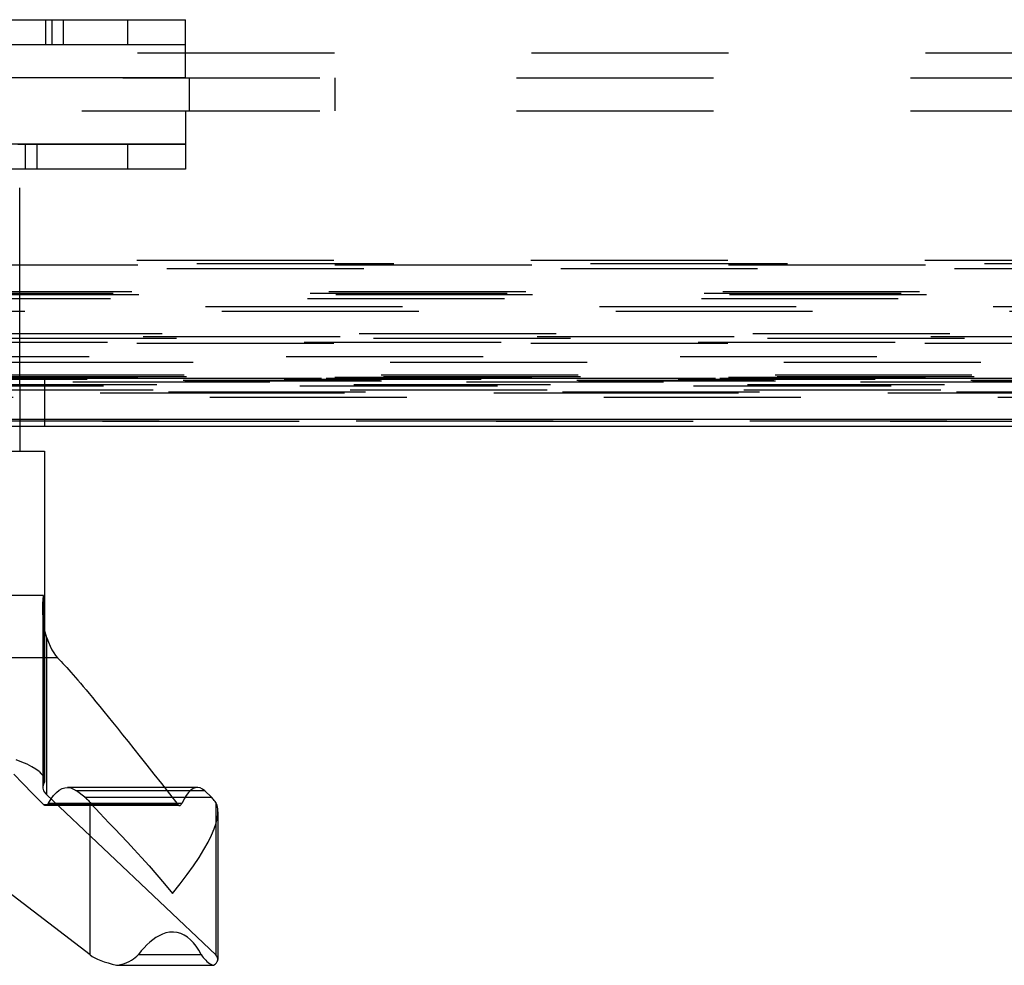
# Model space of a CAD drawing. Header units: inches. Extents: x 0 to 85, y 0 to 55.
# Tile 33 of 115: x 30.1 to 32.4, y 42.2 to 44.5. Entities that reach past the tile are written whole.
import ezdxf

# ---------------------------------------------------------------- set-up
doc = ezdxf.new("R2010")
doc.units = ezdxf.units.IN
doc.header["$LTSCALE"] = 4.675
doc.header["$MEASUREMENT"] = 0
doc.linetypes.add('HIDDEN', pattern=[0.2, 0.1, -0.1])
for name, color, linetype in [('_145420', 7, 'CONTINUOUS'), ('_149095', 7, 'CONTINUOUS'), ('_22024', 7, 'CONTINUOUS'), ('_25203', 7, 'CONTINUOUS'), ('_2762', 7, 'CONTINUOUS'), ('_30264', 7, 'CONTINUOUS'), ('_76191', 7, 'CONTINUOUS'), ('_99949', 7, 'CONTINUOUS')]:
    doc.layers.add(name, color=color, linetype=linetype)

msp = doc.modelspace()

# ---------------------------------------------------------------- linework, layer by layer
at = {"layer": '_145420', "color": 8, "linetype": 'HIDDEN'}
for p, q in [((28.2145, 44.1772), (30.4827, 44.1772)), ((30.1021, 44.1772), (30.1021, 44.1181)), ((30.1297, 44.1772), (30.1297, 44.1181)), ((30.3446, 44.1772), (30.3446, 44.1181)), ((30.4828, 44.1772), (30.4828, 44.1181)), ((30.4827, 44.1181), (28.2145, 44.1181))]:
    msp.add_line(p, q, dxfattribs=at)
at = {"layer": '_149095', "color": 8, "linetype": 'HIDDEN'}
for p, q in [((30.0891, 43.6063), (30.0891, 43.5079)), ((30.1459, 43.1063), (29.7091, 43.1063)), ((30.1459, 43.1063), (30.1459, 42.6581)), ((30.1439, 43.0718), (30.1439, 42.6504)), ((30.179, 42.9583), (29.7927, 42.9583)), ((30.4326, 42.6504), (30.2022, 42.6504)), ((30.2438, 42.627), (30.2238, 42.6423)), ((30.5282, 42.6423), (30.2238, 42.6423)), ((30.1575, 42.6135), (30.4616, 42.6135)), ((30.2438, 42.627), (30.5444, 42.627)), ((30.2561, 42.2529), (30.2561, 42.6147)), ((30.1453, 42.6098), (30.4646, 42.6098)), ((30.4685, 42.6074), (30.1501, 42.6074)), ((30.3708, 42.2543), (30.5199, 42.2543))]:
    msp.add_line(p, q, dxfattribs=at)
at = {"layer": '_149095', "color": 7, "linetype": 'Continuous'}
for p, q in [((30.0891, 43.5079), (30.0891, 43.4488)), ((29.6363, 43.4488), (30.1481, 43.4488)), ((30.1481, 43.4488), (30.1481, 42.6663)), ((30.1536, 42.6326), (30.1536, 43.0057)), ((30.5107, 42.6504), (30.4326, 42.6504)), ((30.5282, 42.6423), (30.5444, 42.627)), ((30.1536, 42.6326), (30.5544, 42.2529)), ((30.4616, 42.6135), (30.4745, 42.6135)), ((30.5544, 42.6147), (30.5544, 42.2529)), ((30.5597, 42.5926), (30.5597, 42.2421)), ((30.2561, 42.2529), (29.8521, 42.563)), ((30.4538, 42.2283), (30.4924, 42.2284))]:
    msp.add_line(p, q, dxfattribs=at)
at = {"layer": '_149095', "color": 8, "linetype": 'HIDDEN'}
for points in [[(30.1439, 43.0718), (30.1443, 43.0865), (30.1459, 43.1063)], [(30.1481, 43.027), (30.1467, 43.0341), (30.1448, 43.0503), (30.144, 43.0678), (30.1439, 43.0718)], [(30.1453, 42.6098), (30.1204, 42.6354), (30.0969, 42.6595), (30.0749, 42.6821)], [(30.1575, 42.6135), (30.1635, 42.6234), (30.1697, 42.6317), (30.1762, 42.6385), (30.1828, 42.6439), (30.1896, 42.6476), (30.1964, 42.6498), (30.2022, 42.6504)], [(30.2022, 42.6504), (30.2033, 42.6503), (30.2102, 42.6493), (30.217, 42.6466), (30.2238, 42.6423)], [(30.1575, 42.6135), (30.1561, 42.6113), (30.1547, 42.6096), (30.1531, 42.6084), (30.1516, 42.6076), (30.1501, 42.6074)], [(30.2438, 42.627), (30.2459, 42.6254), (30.248, 42.6235), (30.2501, 42.6216), (30.2521, 42.6194), (30.2541, 42.6171), (30.2561, 42.6147)], [(30.2561, 42.6147), (30.2622, 42.6077), (30.2699, 42.5993), (30.279, 42.5896), (30.2895, 42.5784), (30.3014, 42.5659), (30.3146, 42.5521), (30.3291, 42.5369), (30.3446, 42.5204), (30.3611, 42.5028), (30.3783, 42.4839), (30.3962, 42.4641), (30.4145, 42.4433), (30.4332, 42.4216), (30.452, 42.3989)], [(30.1501, 42.6074), (30.1484, 42.6077), (30.1468, 42.6085), (30.1453, 42.6098)], [(30.452, 42.3989), (30.47, 42.4217), (30.4866, 42.4435), (30.5015, 42.4644), (30.5148, 42.4843), (30.5264, 42.503), (30.5362, 42.5205), (30.5444, 42.537), (30.5508, 42.5522), (30.5554, 42.566), (30.5583, 42.5784), (30.5596, 42.5896), (30.5597, 42.5926)], [(30.5199, 42.2543), (30.514, 42.2645), (30.5078, 42.2737), (30.5013, 42.2818), (30.4944, 42.2889), (30.4872, 42.295), (30.4795, 42.2999), (30.4712, 42.3036), (30.4626, 42.306), (30.4538, 42.307), (30.445, 42.3067), (30.4363, 42.305), (30.4279, 42.3022), (30.4199, 42.2985), (30.4123, 42.2941), (30.405, 42.289), (30.3979, 42.2833), (30.391, 42.277), (30.3842, 42.27), (30.3774, 42.2625), (30.3708, 42.2543)], [(30.3191, 42.2285), (30.3254, 42.2294), (30.3316, 42.2308), (30.3377, 42.2327), (30.3435, 42.2349), (30.349, 42.2375), (30.3541, 42.2404), (30.359, 42.2435), (30.3634, 42.2468), (30.3673, 42.2504), (30.3708, 42.2543)], [(30.5199, 42.2543), (30.5222, 42.2504), (30.5247, 42.2468), (30.5276, 42.2435), (30.5306, 42.2404), (30.5337, 42.2375), (30.5368, 42.2349), (30.54, 42.2327), (30.5431, 42.2308), (30.5461, 42.2294), (30.5489, 42.2285)]]:
    msp.add_lwpolyline(points, dxfattribs=at)
at = {"layer": '_149095', "color": 7, "linetype": 'Continuous'}
for points in [[(30.1536, 43.0057), (30.1496, 43.0192), (30.1481, 43.027)], [(30.1536, 43.0057), (30.1575, 42.9952), (30.1615, 42.9858), (30.1657, 42.9774), (30.17, 42.97), (30.1744, 42.9636), (30.179, 42.9583)], [(30.179, 42.9583), (30.1831, 42.954), (30.1873, 42.9495), (30.1917, 42.9448), (30.1961, 42.94), (30.2007, 42.9349), (30.2055, 42.9296), (30.2104, 42.9239), (30.2157, 42.918), (30.2212, 42.9117), (30.227, 42.9049), (30.2331, 42.8977), (30.2396, 42.8901), (30.2465, 42.8818), (30.2538, 42.873), (30.2617, 42.8636), (30.2701, 42.8534), (30.279, 42.8425), (30.2885, 42.8309), (30.2987, 42.8184), (30.3095, 42.805), (30.321, 42.7908), (30.3332, 42.7755), (30.3463, 42.7592), (30.3602, 42.7418), (30.375, 42.7232), (30.3907, 42.7033), (30.4075, 42.6821), (30.4254, 42.6595), (30.4444, 42.6354), (30.4646, 42.6098)], [(30.1349, 42.688), (30.127, 42.6939), (30.1177, 42.6997), (30.1068, 42.7053), (30.0944, 42.7107), (30.0803, 42.7162)], [(30.1349, 42.688), (30.1404, 42.6828), (30.1444, 42.6777), (30.147, 42.6726), (30.1481, 42.6676), (30.1481, 42.6663)], [(30.1481, 42.6663), (30.1477, 42.6628), (30.1459, 42.6581)], [(30.5107, 42.6504), (30.506, 42.6498), (30.5005, 42.6476), (30.495, 42.6439), (30.4896, 42.6385), (30.4844, 42.6317), (30.4794, 42.6234), (30.4745, 42.6135)], [(30.5282, 42.6423), (30.5227, 42.6466), (30.5172, 42.6493), (30.5116, 42.6503), (30.5107, 42.6504)], [(30.4685, 42.6074), (30.4697, 42.6076), (30.4709, 42.6084), (30.4722, 42.6096), (30.4734, 42.6113), (30.4745, 42.6135)], [(30.5544, 42.6147), (30.5528, 42.6171), (30.5511, 42.6194), (30.5495, 42.6216), (30.5478, 42.6235), (30.5461, 42.6254), (30.5444, 42.627)], [(30.5597, 42.5926), (30.5593, 42.5994), (30.5575, 42.6077), (30.5544, 42.6147)], [(30.4646, 42.6098), (30.4658, 42.6085), (30.4671, 42.6077), (30.4685, 42.6074)], [(30.3191, 42.2285), (30.3379, 42.2284), (30.3569, 42.2284), (30.376, 42.2284), (30.4538, 42.2283)], [(30.4924, 42.2284), (30.5114, 42.2284), (30.5303, 42.2284), (30.5489, 42.2285)]]:
    msp.add_lwpolyline(points, dxfattribs=at)
for centre, major_axis, start_param, end_param in [((30.3802, 42.6304), (0.2362, -0.0214), 3.034089, 3.450958), ((30.4022, 42.2555), (0.1574, -0.0142), -2.736308, -2.104176), ((30.4022, 42.2555), (0.1574, -0.0142), 5.934312, 6.566443)]:
    msp.add_ellipse(centre, major_axis=major_axis, ratio=0.252292, start_param=start_param, end_param=end_param, dxfattribs=at)
at = {"layer": '_22024', "color": 8, "linetype": 'HIDDEN'}
msp.add_line((30.0891, 43.6063), (30.0891, 44.1181), dxfattribs=at)
at = {"layer": '_25203', "color": 8, "linetype": 'HIDDEN'}
for p, q in [((26.6274, 43.9016), (41.5819, 43.9016)), ((26.6984, 43.8819), (40.8604, 43.8819)), ((26.7695, 43.8937), (40.5869, 43.8937)), ((41.5895, 43.8898), (27.0829, 43.8898)), ((27.0829, 43.8277), (41.5895, 43.8277)), ((41.5313, 43.8228), (26.8477, 43.8228)), ((41.5917, 43.8194), (26.9668, 43.8194)), ((27.0323, 43.811), (41.5389, 43.811)), ((26.829, 43.7809), (40.3579, 43.7809)), ((40.3476, 43.7911), (26.8317, 43.7911)), ((27.1548, 43.7279), (41.1677, 43.7279)), ((41.1348, 43.7195), (27.1833, 43.7195)), ((27.1892, 43.7165), (41.1289, 43.7165)), ((26.6274, 43.7047), (41.4047, 43.7047)), ((40.5822, 43.7063), (26.7707, 43.7063)), ((26.9817, 43.6732), (41.5389, 43.6732)), ((42.6559, 43.6591), (28.1493, 43.6591)), ((26.9771, 43.619), (41.4837, 43.619)), ((27.0763, 43.6217), (41.596, 43.6217)), ((41.5895, 43.623), (27.0829, 43.623)), ((27.2072, 43.6294), (41.7138, 43.6294)), ((27.2126, 43.626), (42.6032, 43.626)), ((30.1481, 43.626), (30.1481, 43.5079)), ((27.0138, 43.6037), (41.5399, 43.6037)), ((27.0157, 43.6033), (41.5379, 43.6033)), ((41.6345, 43.6057), (27.1279, 43.6057)), ((27.1335, 43.5943), (41.6401, 43.5943)), ((28.1506, 43.5244), (42.6572, 43.5244)), ((41.6401, 43.5197), (27.1335, 43.5197)), ((27.1411, 43.5079), (42.6308, 43.5079))]:
    msp.add_line(p, q, dxfattribs=at)
at = {"layer": '_2762', "color": 8, "linetype": 'HIDDEN'}
for p, q in [((28.1892, 44.4724), (30.4827, 44.4724)), ((30.1508, 44.4134), (30.1508, 44.4724)), ((30.1654, 44.4724), (30.1654, 44.4134)), ((30.193, 44.4134), (30.193, 44.4724)), ((30.3446, 44.4724), (30.3446, 44.4134)), ((30.4828, 44.4134), (30.4828, 44.4724)), ((28.1892, 44.4134), (30.4827, 44.4134))]:
    msp.add_line(p, q, dxfattribs=at)
at = {"layer": '_30264', "color": 8, "linetype": 'HIDDEN'}
for p, q in [((29.3017, 44.4134), (30.4828, 44.4134)), ((30.4828, 44.3346), (30.4828, 44.4134)), ((30.4828, 44.3346), (29.3017, 44.3346)), ((29.3017, 44.2559), (30.4828, 44.2559)), ((30.4828, 44.2559), (30.4828, 44.1772)), ((30.4828, 44.1772), (29.3017, 44.1772))]:
    msp.add_line(p, q, dxfattribs=at)
at = {"layer": '_76191', "color": 8, "linetype": 'HIDDEN'}
for p, q in [((27.5333, 43.622), (39.4764, 43.622)), ((28.345, 43.6133), (40.2881, 43.6133)), ((40.2944, 43.6159), (28.3513, 43.6159)), ((40.2983, 43.615), (28.3553, 43.615)), ((27.5876, 43.5866), (40.2563, 43.5866)), ((40.2601, 43.5882), (28.3171, 43.5882)), ((28.41, 43.5873), (40.3531, 43.5873)), ((40.3583, 43.5761), (28.4153, 43.5761)), ((28.4153, 43.5197), (40.3583, 43.5197))]:
    msp.add_line(p, q, dxfattribs=at)
at = {"layer": '_76191', "color": 7, "linetype": 'Continuous'}
for p, q in [((27.6127, 43.5244), (39.1911, 43.5244)), ((27.6231, 43.5079), (39.2009, 43.5079))]:
    msp.add_line(p, q, dxfattribs=at)
at = {"layer": '_99949', "color": 8, "linetype": 'HIDDEN'}
for p, q in [((27.564, 44.3937), (41.0957, 44.3937)), ((26.5938, 44.3346), (41.4459, 44.3346)), ((30.4914, 44.3346), (30.4914, 44.2559)), ((30.8381, 44.2559), (30.8381, 44.3346)), ((26.5938, 44.2559), (41.4459, 44.2559))]:
    msp.add_line(p, q, dxfattribs=at)

doc.saveas('drawing.dxf')
